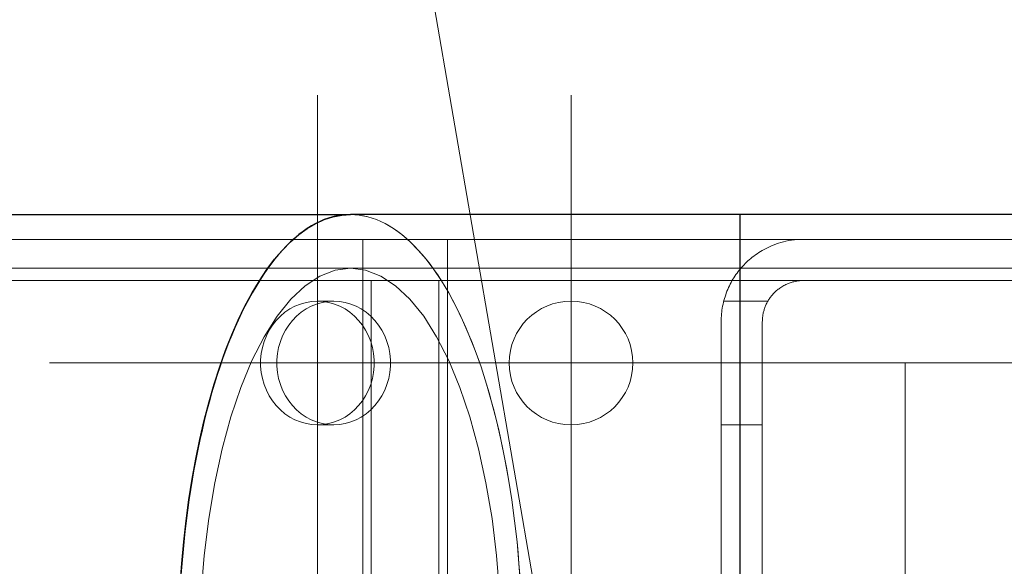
# Model space of a CAD drawing. Header units: millimetres. Extents: x -845 to -83, y 8759 to 9255.
# Tile 22 of 197: x -540.82 to -538.43, y 8815.23 to 8816.56. Entities that reach past the tile are written whole.
import ezdxf

# ---------------------------------------------------------------- set-up
doc = ezdxf.new("R2010")
doc.units = ezdxf.units.MM
doc.header["$LTSCALE"] = 10
doc.linetypes.add('HIDDEN', pattern=[0.375, 0.25, -0.125])
doc.linetypes.add('MITTE', pattern=[2, 1.25, -0.25, 0.25, -0.25])
for name, color, linetype, lineweight in [('PS_Hidden', 2, 'HIDDEN', 9), ('PS_Mid', 5, 'MITTE', 15), ('PS_Pos', 1, 'Continuous', 15), ('PS_Shape', 161, 'Continuous', 30), ('PS_SOLID', 7, 'Continuous', 30)]:
    doc.layers.add(name, color=color, linetype=linetype, lineweight=lineweight)

# ---------------------------------------------------------------- blocks, each defined once
blk = doc.blocks.new('*X313')
at = {"layer": 'PS_Hidden', "color": 2, "linetype": 'HIDDEN'}
for p, q in [((-539.9971, 8816.0825), (-540.0183, 8816.0838)), ((-540.0183, 8816.0838), (-540.0077, 8816.0835)), ((-540.0077, 8816.0835), (-539.9971, 8816.0825)), ((-539.976, 8816.0784), (-539.9971, 8816.0825)), ((-539.9971, 8816.0825), (-539.9866, 8816.0808)), ((-539.9866, 8816.0808), (-539.976, 8816.0784)), ((-539.955, 8816.0716), (-539.976, 8816.0784)), ((-539.976, 8816.0784), (-539.9655, 8816.0753)), ((-539.9655, 8816.0753), (-539.955, 8816.0716)), ((-539.9342, 8816.0621), (-539.955, 8816.0716)), ((-539.955, 8816.0716), (-539.9446, 8816.0672)), ((-539.9446, 8816.0672), (-539.9342, 8816.0621)), ((-539.9136, 8816.05), (-539.9342, 8816.0621)), ((-539.9342, 8816.0621), (-539.9239, 8816.0564)), ((-539.9239, 8816.0564), (-539.9136, 8816.05)), ((-539.8933, 8816.0352), (-539.9136, 8816.05)), ((-539.9136, 8816.05), (-539.9034, 8816.0429)), ((-539.9034, 8816.0429), (-539.8933, 8816.0352)), ((-539.8732, 8816.0178), (-539.8933, 8816.0352)), ((-539.8933, 8816.0352), (-539.8832, 8816.0268)), ((-548.7071, 8816.0238), (-539.9883, 8816.0238)), ((-539.9883, 8816.0238), (-539.9883, 8814.0238)), ((-538.9191, 8816.0238), (-539.9883, 8816.0238)), ((-539.9883, 8814.0238), (-539.9883, 8816.0238)), ((-539.8832, 8816.0268), (-539.8732, 8816.0178)), ((-539.8536, 8815.9979), (-539.8732, 8816.0178)), ((-539.8732, 8816.0178), (-539.8634, 8816.0082)), ((-539.8634, 8816.0082), (-539.8536, 8815.9979)), ((-539.7831, 8816.0238), (-539.7831, 8814.0238)), ((-539.7831, 8814.0238), (-539.7831, 8816.0238)), ((-539.0053, 8816.0042), (-539.0004, 8816.0065)), ((-539.0004, 8816.0065), (-538.9954, 8816.0086)), ((-538.9954, 8816.0086), (-538.9903, 8816.0107)), ((-538.9903, 8816.0107), (-538.9851, 8816.0126)), ((-538.9851, 8816.0126), (-538.9798, 8816.0144)), ((-538.9798, 8816.0144), (-538.9741, 8816.0161)), ((-538.9741, 8816.0161), (-538.9681, 8816.0177)), ((-538.9681, 8816.0177), (-538.9617, 8816.0192)), ((-538.9617, 8816.0192), (-538.955, 8816.0206)), ((-538.955, 8816.0206), (-538.9481, 8816.0217)), ((-538.9481, 8816.0217), (-538.9409, 8816.0226)), ((-538.9409, 8816.0226), (-538.9337, 8816.0233)), ((-538.9337, 8816.0233), (-538.9264, 8816.0237)), ((-538.9264, 8816.0237), (-538.9191, 8816.0238)), ((-538.9191, 8816.0238), (-538.3191, 8816.0238)), ((-539.8344, 8815.9755), (-539.8536, 8815.9979)), ((-539.8536, 8815.9979), (-539.8439, 8815.987)), ((-539.8439, 8815.987), (-539.8344, 8815.9755)), ((-539.0436, 8815.9802), (-539.0399, 8815.9831)), ((-539.0399, 8815.9831), (-539.036, 8815.986)), ((-539.036, 8815.986), (-539.032, 8815.9888)), ((-539.032, 8815.9888), (-539.0278, 8815.9916)), ((-539.0278, 8815.9916), (-539.0236, 8815.9943)), ((-539.0236, 8815.9943), (-539.0192, 8815.9969)), ((-539.0192, 8815.9969), (-539.0147, 8815.9994)), ((-539.0147, 8815.9994), (-539.01, 8816.0019)), ((-539.01, 8816.0019), (-539.0053, 8816.0042)), ((-539.8156, 8815.9506), (-539.8344, 8815.9755)), ((-539.8344, 8815.9755), (-539.8249, 8815.9634)), ((-539.8249, 8815.9634), (-539.8156, 8815.9506)), ((-539.0694, 8815.9557), (-539.0665, 8815.959)), ((-539.0665, 8815.959), (-539.0635, 8815.9621)), ((-539.0635, 8815.9621), (-539.0605, 8815.9652)), ((-539.0605, 8815.9652), (-539.0574, 8815.9683)), ((-539.0574, 8815.9683), (-539.0542, 8815.9713)), ((-539.0542, 8815.9713), (-539.0508, 8815.9743)), ((-539.0508, 8815.9743), (-539.0473, 8815.9773)), ((-539.0473, 8815.9773), (-539.0436, 8815.9802)), ((-639.7685, 8815.9538), (-540.0183, 8815.9538)), ((-540.092, 8815.9348), (-540.1279, 8815.9112)), ((-540.1279, 8815.9112), (-540.092, 8815.9348)), ((-540.0553, 8815.949), (-540.092, 8815.9348)), ((-540.092, 8815.9348), (-540.0553, 8815.949)), ((-540.0183, 8815.9538), (-540.0553, 8815.949)), ((-540.0553, 8815.949), (-540.0183, 8815.9538)), ((-539.9812, 8815.949), (-540.0183, 8815.9538)), ((-540.0183, 8815.9538), (-539.9812, 8815.949)), ((-539.0729, 8815.9538), (-540.0183, 8815.9538)), ((-539.9445, 8815.9348), (-539.9812, 8815.949)), ((-539.9812, 8815.949), (-539.9445, 8815.9348)), ((-539.9086, 8815.9112), (-539.9445, 8815.9348)), ((-539.9445, 8815.9348), (-539.9086, 8815.9112)), ((-539.7974, 8815.9234), (-539.8156, 8815.9506)), ((-539.8156, 8815.9506), (-539.8064, 8815.9373)), ((-539.8064, 8815.9373), (-539.7974, 8815.9234)), ((-539.088, 8815.9308), (-539.0856, 8815.9346)), ((-539.0856, 8815.9346), (-539.083, 8815.9383)), ((-539.083, 8815.9383), (-539.0804, 8815.9419)), ((-539.0804, 8815.9419), (-539.0777, 8815.9455)), ((-539.0777, 8815.9455), (-539.075, 8815.949)), ((-539.075, 8815.949), (-539.0722, 8815.9524)), ((-470.2431, 8815.9538), (-539.0729, 8815.9538)), ((-539.0722, 8815.9524), (-539.0694, 8815.9557)), ((-548.7071, 8815.9238), (-539.9678, 8815.9238)), ((-540.1279, 8815.9112), (-540.1627, 8815.8784)), ((-540.1627, 8815.8784), (-540.1279, 8815.9112)), ((-539.9678, 8815.9238), (-539.9678, 8814.1238)), ((-538.9191, 8815.9238), (-539.9678, 8815.9238)), ((-539.9678, 8814.1238), (-539.9678, 8815.9238)), ((-539.8738, 8815.8784), (-539.9086, 8815.9112)), ((-539.9086, 8815.9112), (-539.8738, 8815.8784)), ((-539.8036, 8814.1238), (-539.8036, 8815.9238)), ((-539.8036, 8815.9238), (-539.8036, 8814.1238)), ((-539.7797, 8815.8938), (-539.7974, 8815.9234)), ((-539.7974, 8815.9234), (-539.7885, 8815.9089)), ((-539.1011, 8815.9066), (-539.0991, 8815.9108)), ((-539.0991, 8815.9108), (-539.0971, 8815.9149)), ((-539.0971, 8815.9149), (-539.0949, 8815.919)), ((-539.0949, 8815.919), (-539.0927, 8815.923)), ((-539.0927, 8815.923), (-539.0904, 8815.9269)), ((-539.0904, 8815.9269), (-539.088, 8815.9308)), ((-538.967, 8815.9115), (-538.9694, 8815.9101)), ((-538.9645, 8815.9128), (-538.967, 8815.9115)), ((-538.962, 8815.9141), (-538.9645, 8815.9128)), ((-538.9594, 8815.9153), (-538.962, 8815.9141)), ((-538.9568, 8815.9164), (-538.9594, 8815.9153)), ((-538.9541, 8815.9175), (-538.9568, 8815.9164)), ((-538.9514, 8815.9184), (-538.9541, 8815.9175)), ((-538.9485, 8815.9194), (-538.9514, 8815.9184)), ((-538.9455, 8815.9203), (-538.9485, 8815.9194)), ((-538.9424, 8815.9211), (-538.9455, 8815.9203)), ((-538.9391, 8815.9218), (-538.9424, 8815.9211)), ((-538.9358, 8815.9224), (-538.9391, 8815.9218)), ((-538.9325, 8815.9229), (-538.9358, 8815.9224)), ((-538.9291, 8815.9233), (-538.9325, 8815.9229)), ((-538.9257, 8815.9236), (-538.9291, 8815.9233)), ((-538.9223, 8815.9238), (-538.9257, 8815.9236)), ((-538.9191, 8815.9238), (-538.9223, 8815.9238)), ((-538.3191, 8815.9238), (-538.9191, 8815.9238)), ((-539.7885, 8815.9089), (-539.7797, 8815.8938)), ((-539.7627, 8815.862), (-539.7797, 8815.8938)), ((-539.7797, 8815.8938), (-539.7711, 8815.8782)), ((-539.1095, 8815.8847), (-539.108, 8815.8892)), ((-539.108, 8815.8892), (-539.1065, 8815.8936)), ((-539.1065, 8815.8936), (-539.1048, 8815.898)), ((-539.1048, 8815.898), (-539.103, 8815.9023)), ((-539.103, 8815.9023), (-539.1011, 8815.9066)), ((-538.9959, 8815.8878), (-538.9974, 8815.886)), ((-538.9944, 8815.8895), (-538.9959, 8815.8878)), ((-538.9929, 8815.8912), (-538.9944, 8815.8895)), ((-538.9914, 8815.8929), (-538.9929, 8815.8912)), ((-538.9898, 8815.8945), (-538.9914, 8815.8929)), ((-538.9881, 8815.8961), (-538.9898, 8815.8945)), ((-538.9864, 8815.8977), (-538.9881, 8815.8961)), ((-538.9845, 8815.8994), (-538.9864, 8815.8977)), ((-538.9826, 8815.901), (-538.9845, 8815.8994)), ((-538.9806, 8815.9026), (-538.9826, 8815.901)), ((-538.9785, 8815.9041), (-538.9806, 8815.9026)), ((-538.9763, 8815.9057), (-538.9785, 8815.9041)), ((-538.9741, 8815.9072), (-538.9763, 8815.9057)), ((-538.9718, 8815.9087), (-538.9741, 8815.9072)), ((-538.9694, 8815.9101), (-538.9718, 8815.9087)), ((-540.1627, 8815.8784), (-540.1961, 8815.837)), ((-540.1961, 8815.837), (-540.1627, 8815.8784)), ((-540.1526, 8815.8617), (-540.1395, 8815.8669)), ((-540.1395, 8815.8669), (-540.1259, 8815.8707)), ((-540.1259, 8815.8707), (-540.1121, 8815.873)), ((-540.1001, 8815.8669), (-540.1132, 8815.8617)), ((-540.1121, 8815.873), (-540.0982, 8815.8738)), ((-540.0866, 8815.8707), (-540.1001, 8815.8669)), ((-540.0982, 8815.8738), (-540.0842, 8815.873)), ((-540.0588, 8815.8738), (-540.0982, 8815.8738)), ((-540.0727, 8815.873), (-540.0866, 8815.8707)), ((-540.0842, 8815.873), (-540.0704, 8815.8707)), ((-540.0588, 8815.8738), (-540.0727, 8815.873)), ((-540.0704, 8815.8707), (-540.0569, 8815.8669)), ((-540.0448, 8815.873), (-540.0588, 8815.8738)), ((-540.0569, 8815.8669), (-540.0438, 8815.8617)), ((-540.031, 8815.8707), (-540.0448, 8815.873)), ((-540.0175, 8815.8669), (-540.031, 8815.8707)), ((-540.0044, 8815.8617), (-540.0175, 8815.8669)), ((-539.8405, 8815.837), (-539.8738, 8815.8784)), ((-539.8738, 8815.8784), (-539.8405, 8815.837)), ((-539.7711, 8815.8782), (-539.7627, 8815.862)), ((-539.1154, 8815.8617), (-539.1144, 8815.8664)), ((-539.1144, 8815.8664), (-539.1134, 8815.871)), ((-539.1134, 8815.871), (-539.1122, 8815.8757)), ((-539.1127, 8815.8738), (-539.0057, 8815.8738)), ((-539.1122, 8815.8757), (-539.1109, 8815.8802)), ((-539.1109, 8815.8802), (-539.1095, 8815.8847)), ((-539.0112, 8815.8626), (-539.0121, 8815.8605)), ((-539.0103, 8815.8647), (-539.0112, 8815.8626)), ((-539.0094, 8815.8667), (-539.0103, 8815.8647)), ((-539.0084, 8815.8688), (-539.0094, 8815.8667)), ((-539.0073, 8815.8708), (-539.0084, 8815.8688)), ((-539.0062, 8815.8728), (-539.0073, 8815.8708)), ((-539.0051, 8815.8748), (-539.0062, 8815.8728)), ((-539.0039, 8815.8767), (-539.0051, 8815.8748)), ((-539.0027, 8815.8786), (-539.0039, 8815.8767)), ((-539.0014, 8815.8805), (-539.0027, 8815.8786)), ((-539.0001, 8815.8824), (-539.0014, 8815.8805)), ((-538.9987, 8815.8842), (-539.0001, 8815.8824)), ((-538.9974, 8815.886), (-538.9987, 8815.8842)), ((-540.188, 8815.8376), (-540.177, 8815.8469)), ((-540.177, 8815.8469), (-540.1651, 8815.855)), ((-540.1651, 8815.855), (-540.1526, 8815.8617)), ((-540.1376, 8815.8469), (-540.1486, 8815.8376)), ((-540.1257, 8815.855), (-540.1376, 8815.8469)), ((-540.1132, 8815.8617), (-540.1257, 8815.855)), ((-540.0438, 8815.8617), (-540.0313, 8815.855)), ((-540.0313, 8815.855), (-540.0194, 8815.8469)), ((-540.0194, 8815.8469), (-540.0084, 8815.8376)), ((-539.9919, 8815.855), (-540.0044, 8815.8617)), ((-539.98, 8815.8469), (-539.9919, 8815.855)), ((-539.969, 8815.8376), (-539.98, 8815.8469)), ((-539.7463, 8815.8281), (-539.7627, 8815.862)), ((-539.7627, 8815.862), (-539.7544, 8815.8453)), ((-539.7544, 8815.8453), (-539.7463, 8815.8281)), ((-539.1185, 8815.8381), (-539.1181, 8815.8429)), ((-539.1181, 8815.8429), (-539.1176, 8815.8476)), ((-539.1176, 8815.8476), (-539.117, 8815.8523)), ((-539.117, 8815.8523), (-539.1162, 8815.8571)), ((-539.1162, 8815.8571), (-539.1154, 8815.8617)), ((-539.0179, 8815.839), (-539.0182, 8815.8368)), ((-539.0175, 8815.8411), (-539.0179, 8815.839)), ((-539.0171, 8815.8433), (-539.0175, 8815.8411)), ((-539.0167, 8815.8455), (-539.0171, 8815.8433)), ((-539.0162, 8815.8477), (-539.0167, 8815.8455)), ((-539.0156, 8815.8498), (-539.0162, 8815.8477)), ((-539.015, 8815.852), (-539.0156, 8815.8498)), ((-539.0143, 8815.8542), (-539.015, 8815.852)), ((-539.0136, 8815.8563), (-539.0143, 8815.8542)), ((-539.0129, 8815.8584), (-539.0136, 8815.8563)), ((-539.0121, 8815.8605), (-539.0129, 8815.8584)), ((-540.1961, 8815.837), (-540.2275, 8815.7871)), ((-540.2275, 8815.7871), (-540.1961, 8815.837)), ((-540.2152, 8815.8032), (-540.2072, 8815.8156)), ((-540.2072, 8815.8156), (-540.1981, 8815.8272)), ((-540.1981, 8815.8272), (-540.188, 8815.8376)), ((-540.1678, 8815.8156), (-540.1758, 8815.8032)), ((-540.1587, 8815.8272), (-540.1678, 8815.8156)), ((-540.1486, 8815.8376), (-540.1587, 8815.8272)), ((-540.0084, 8815.8376), (-539.9983, 8815.8272)), ((-539.9983, 8815.8272), (-539.9892, 8815.8156)), ((-539.9892, 8815.8156), (-539.9812, 8815.8032)), ((-539.9589, 8815.8272), (-539.969, 8815.8376)), ((-539.9498, 8815.8156), (-539.9589, 8815.8272)), ((-539.9418, 8815.8032), (-539.9498, 8815.8156)), ((-539.809, 8815.7871), (-539.8405, 8815.837)), ((-539.8405, 8815.837), (-539.809, 8815.7871)), ((-539.7306, 8815.7921), (-539.7463, 8815.8281)), ((-539.7463, 8815.8281), (-539.7383, 8815.8103)), ((-539.1191, 8815.8238), (-539.119, 8815.8286)), ((-539.1191, 8814.2238), (-539.1191, 8815.8238)), ((-539.119, 8815.8286), (-539.1188, 8815.8333)), ((-539.1188, 8815.8333), (-539.1185, 8815.8381)), ((-539.019, 8815.826), (-539.0191, 8815.8238)), ((-539.0191, 8815.8238), (-539.0191, 8815.8238)), ((-539.0191, 8815.8238), (-539.0191, 8814.2238)), ((-539.0188, 8815.8303), (-539.019, 8815.8281)), ((-539.019, 8815.8281), (-539.019, 8815.826)), ((-539.0187, 8815.8324), (-539.0188, 8815.8303)), ((-539.0185, 8815.8346), (-539.0187, 8815.8324)), ((-539.0182, 8815.8368), (-539.0185, 8815.8346)), ((-540.222, 8815.7899), (-540.2152, 8815.8032)), ((-540.1758, 8815.8032), (-540.1826, 8815.7899)), ((-539.9812, 8815.8032), (-539.9744, 8815.7899)), ((-539.935, 8815.7899), (-539.9418, 8815.8032)), ((-539.7383, 8815.8103), (-539.7306, 8815.7921)), ((-539.7156, 8815.7541), (-539.7306, 8815.7921)), ((-539.7306, 8815.7921), (-539.723, 8815.7733)), ((-540.2275, 8815.7871), (-540.2569, 8815.7295)), ((-540.2569, 8815.7295), (-540.2275, 8815.7871)), ((-540.2317, 8815.7614), (-540.2275, 8815.7759)), ((-540.2275, 8815.7759), (-540.222, 8815.7899)), ((-540.1881, 8815.7759), (-540.1923, 8815.7614)), ((-540.1826, 8815.7899), (-540.1881, 8815.7759)), ((-539.9744, 8815.7899), (-539.9689, 8815.7759)), ((-539.9689, 8815.7759), (-539.9647, 8815.7614)), ((-539.9295, 8815.7759), (-539.935, 8815.7899)), ((-539.9253, 8815.7614), (-539.9295, 8815.7759)), ((-539.7796, 8815.7295), (-539.809, 8815.7871)), ((-539.809, 8815.7871), (-539.7796, 8815.7295)), ((-539.723, 8815.7733), (-539.7156, 8815.7541)), ((-540.2359, 8815.7314), (-540.2345, 8815.7465)), ((-540.2345, 8815.7465), (-540.2317, 8815.7614)), ((-540.1951, 8815.7465), (-540.1965, 8815.7314)), ((-540.1923, 8815.7614), (-540.1951, 8815.7465)), ((-539.9647, 8815.7614), (-539.9619, 8815.7465)), ((-539.9619, 8815.7465), (-539.9605, 8815.7314)), ((-539.9225, 8815.7465), (-539.9253, 8815.7614)), ((-539.9211, 8815.7314), (-539.9225, 8815.7465)), ((-539.7014, 8815.7143), (-539.7156, 8815.7541)), ((-539.7156, 8815.7541), (-539.7084, 8815.7344)), ((-540.2569, 8815.7295), (-540.2838, 8815.6646)), ((-540.2838, 8815.6646), (-540.2569, 8815.7295)), ((-540.2359, 8815.7162), (-540.2359, 8815.7314)), ((-540.1965, 8815.7314), (-540.1965, 8815.7162)), ((-539.9605, 8815.7314), (-539.9605, 8815.7162)), ((-539.9211, 8815.7162), (-539.9211, 8815.7314)), ((-539.7527, 8815.6646), (-539.7796, 8815.7295)), ((-539.7796, 8815.7295), (-539.7527, 8815.6646)), ((-539.7084, 8815.7344), (-539.7014, 8815.7143)), ((-540.2345, 8815.7011), (-540.2359, 8815.7162)), ((-540.2317, 8815.6862), (-540.2345, 8815.7011)), ((-540.1965, 8815.7162), (-540.1951, 8815.7011)), ((-540.1951, 8815.7011), (-540.1923, 8815.6862)), ((-539.9619, 8815.7011), (-539.9647, 8815.6862)), ((-539.9605, 8815.7162), (-539.9619, 8815.7011)), ((-539.9253, 8815.6862), (-539.9225, 8815.7011)), ((-539.9225, 8815.7011), (-539.9211, 8815.7162)), ((-539.6881, 8815.6726), (-539.7014, 8815.7143)), ((-539.7014, 8815.7143), (-539.6947, 8815.6937)), ((-540.2275, 8815.6717), (-540.2317, 8815.6862)), ((-540.222, 8815.6578), (-540.2275, 8815.6717)), ((-540.1923, 8815.6862), (-540.1881, 8815.6717)), ((-540.1881, 8815.6717), (-540.1826, 8815.6578)), ((-539.9689, 8815.6717), (-539.9744, 8815.6578)), ((-539.9647, 8815.6862), (-539.9689, 8815.6717)), ((-539.935, 8815.6578), (-539.9295, 8815.6717)), ((-539.9295, 8815.6717), (-539.9253, 8815.6862)), ((-539.6947, 8815.6937), (-539.6881, 8815.6726)), ((-539.6756, 8815.6294), (-539.6881, 8815.6726)), ((-539.6881, 8815.6726), (-539.6817, 8815.6512)), ((-540.2838, 8815.6646), (-540.308, 8815.5931)), ((-540.308, 8815.5931), (-540.2838, 8815.6646)), ((-540.2152, 8815.6445), (-540.222, 8815.6578)), ((-540.1826, 8815.6578), (-540.1758, 8815.6445)), ((-539.9744, 8815.6578), (-539.9812, 8815.6445)), ((-539.9418, 8815.6445), (-539.935, 8815.6578)), ((-539.7286, 8815.5931), (-539.7527, 8815.6646)), ((-539.7527, 8815.6646), (-539.7286, 8815.5931)), ((-539.6817, 8815.6512), (-539.6756, 8815.6294)), ((-540.2072, 8815.632), (-540.2152, 8815.6445)), ((-540.1981, 8815.6205), (-540.2072, 8815.632)), ((-540.1758, 8815.6445), (-540.1678, 8815.632)), ((-540.1678, 8815.632), (-540.1587, 8815.6205)), ((-539.9892, 8815.632), (-539.9983, 8815.6205)), ((-539.9812, 8815.6445), (-539.9892, 8815.632)), ((-539.9589, 8815.6205), (-539.9498, 8815.632)), ((-539.9498, 8815.632), (-539.9418, 8815.6445)), ((-539.6639, 8815.5845), (-539.6756, 8815.6294)), ((-539.6756, 8815.6294), (-539.6696, 8815.6071)), ((-540.188, 8815.61), (-540.1981, 8815.6205)), ((-540.177, 8815.6007), (-540.188, 8815.61)), ((-540.1651, 8815.5927), (-540.177, 8815.6007)), ((-540.1587, 8815.6205), (-540.1486, 8815.61)), ((-540.1486, 8815.61), (-540.1376, 8815.6007)), ((-540.1376, 8815.6007), (-540.1257, 8815.5927)), ((-540.0194, 8815.6007), (-540.0313, 8815.5927)), ((-540.0084, 8815.61), (-540.0194, 8815.6007)), ((-539.9983, 8815.6205), (-540.0084, 8815.61)), ((-539.9919, 8815.5927), (-539.98, 8815.6007)), ((-539.98, 8815.6007), (-539.969, 8815.61)), ((-539.969, 8815.61), (-539.9589, 8815.6205)), ((-539.6696, 8815.6071), (-539.6639, 8815.5845)), ((-540.308, 8815.5931), (-540.3292, 8815.5157)), ((-540.3292, 8815.5157), (-540.308, 8815.5931)), ((-540.1526, 8815.586), (-540.1651, 8815.5927)), ((-540.1395, 8815.5807), (-540.1526, 8815.586)), ((-540.1259, 8815.5769), (-540.1395, 8815.5807)), ((-540.1121, 8815.5746), (-540.1259, 8815.5769)), ((-540.1257, 8815.5927), (-540.1132, 8815.586)), ((-540.1132, 8815.586), (-540.1001, 8815.5807)), ((-540.1001, 8815.5807), (-540.0866, 8815.5769)), ((-540.0866, 8815.5769), (-540.0727, 8815.5746)), ((-540.0704, 8815.5769), (-540.0842, 8815.5746)), ((-540.0569, 8815.5807), (-540.0704, 8815.5769)), ((-540.0438, 8815.586), (-540.0569, 8815.5807)), ((-540.0448, 8815.5746), (-540.031, 8815.5769)), ((-540.0313, 8815.5927), (-540.0438, 8815.586)), ((-540.031, 8815.5769), (-540.0175, 8815.5807)), ((-540.0175, 8815.5807), (-540.0044, 8815.586)), ((-540.0044, 8815.586), (-539.9919, 8815.5927)), ((-539.7074, 8815.5157), (-539.7286, 8815.5931)), ((-539.7286, 8815.5931), (-539.7074, 8815.5157)), ((-539.6532, 8815.5382), (-539.6639, 8815.5845)), ((-539.6639, 8815.5845), (-539.6584, 8815.5615)), ((-540.0982, 8815.5738), (-540.1121, 8815.5746)), ((-540.0842, 8815.5746), (-540.0982, 8815.5738)), ((-540.0588, 8815.5738), (-540.0982, 8815.5738)), ((-540.0727, 8815.5746), (-540.0588, 8815.5738)), ((-540.0588, 8815.5738), (-540.0448, 8815.5746)), ((-539.6584, 8815.5615), (-539.6532, 8815.5382)), ((-539.1191, 8815.5738), (-539.0191, 8815.5738)), ((-539.6434, 8815.4906), (-539.6532, 8815.5382)), ((-539.6532, 8815.5382), (-539.6482, 8815.5146)), ((-540.3292, 8815.5157), (-540.3472, 8815.4334)), ((-540.3472, 8815.4334), (-540.3292, 8815.5157)), ((-539.6894, 8815.4334), (-539.7074, 8815.5157)), ((-539.7074, 8815.5157), (-539.6894, 8815.4334)), ((-539.6482, 8815.5146), (-539.6434, 8815.4906)), ((-539.6346, 8815.4418), (-539.6434, 8815.4906)), ((-539.6434, 8815.4906), (-539.6388, 8815.4664)), ((-539.6388, 8815.4664), (-539.6346, 8815.4418)), ((-540.3472, 8815.4334), (-540.3618, 8815.3468)), ((-540.3618, 8815.3468), (-540.3472, 8815.4334)), ((-539.6747, 8815.3468), (-539.6894, 8815.4334)), ((-539.6894, 8815.4334), (-539.6747, 8815.3468)), ((-539.6267, 8815.392), (-539.6346, 8815.4418)), ((-539.6346, 8815.4418), (-539.6305, 8815.417)), ((-539.6305, 8815.417), (-539.6267, 8815.392)), ((-539.6199, 8815.3411), (-539.6267, 8815.392)), ((-539.6267, 8815.392), (-539.6232, 8815.3667)), ((-539.6232, 8815.3667), (-539.6199, 8815.3411)), ((-540.3618, 8815.3468), (-540.3729, 8815.2569)), ((-540.3729, 8815.2569), (-540.3618, 8815.3468)), ((-539.6636, 8815.2569), (-539.6747, 8815.3468)), ((-539.6747, 8815.3468), (-539.6636, 8815.2569)), ((-539.614, 8815.2895), (-539.6199, 8815.3411)), ((-539.6199, 8815.3411), (-539.6168, 8815.3154)), ((-539.6168, 8815.3154), (-539.614, 8815.2895)), ((-539.6093, 8815.2372), (-539.614, 8815.2895)), ((-539.614, 8815.2895), (-539.6115, 8815.2634)), ((-540.3729, 8815.2569), (-540.3804, 8815.1646)), ((-540.3804, 8815.1646), (-540.3729, 8815.2569)), ((-539.6561, 8815.1646), (-539.6636, 8815.2569)), ((-539.6636, 8815.2569), (-539.6561, 8815.1646)), ((-539.6115, 8815.2634), (-539.6093, 8815.2372)), ((-539.6055, 8815.1843), (-539.6093, 8815.2372)), ((-539.6093, 8815.2372), (-539.6073, 8815.2108))]:
    blk.add_line(p, q, dxfattribs=at)
at = {"layer": 'PS_Hidden', "color": 2, "extrusion": (0, 0, -1)}
blk.add_circle((539.4831, 8815.7238), 0.15, dxfattribs=at)
at = {"layer": 'PS_Mid', "color": 5, "linetype": 'MITTE'}
for p, q in [((-540.0982, 8816.3738), (-540.0982, 8815.0738)), ((-539.4831, 8816.3738), (-539.4831, 8815.0738)), ((-539.4482, 8815.7238), (-540.7482, 8815.7238)), ((-538.8331, 8815.7238), (-540.1331, 8815.7238)), ((-538.5191, 8815.7238), (-539.6191, 8815.7238)), ((-538.5191, 8815.7238), (-539.6191, 8815.7238)), ((-537.6191, 8815.7238), (-538.7191, 8815.7238)), ((-537.6191, 8815.7238), (-538.7191, 8815.7238)), ((-538.6729, 8815.7238), (-538.6729, 8814.3238))]:
    blk.add_line(p, q, dxfattribs=at)
at = {"layer": 'PS_SOLID', "color": 7, "linetype": 'Continuous'}
for p, q in [((-639.7685, 8816.0838), (-540.0183, 8816.0838)), ((-540.0815, 8816.0716), (-540.0605, 8816.0784)), ((-540.0605, 8816.0784), (-540.071, 8816.0753)), ((-540.0605, 8816.0784), (-540.0394, 8816.0825)), ((-540.05, 8816.0808), (-540.0605, 8816.0784)), ((-540.0394, 8816.0825), (-540.05, 8816.0808)), ((-540.0394, 8816.0825), (-540.0183, 8816.0838)), ((-540.0288, 8816.0835), (-540.0394, 8816.0825)), ((-540.0183, 8816.0838), (-540.0288, 8816.0835)), ((-540.0183, 8816.0838), (-540.0183, 8816.0838)), ((-539.0729, 8816.0838), (-540.0183, 8816.0838)), ((-539.0729, 8813.9638), (-539.0729, 8816.0838)), ((-539.0729, 8813.9638), (-539.0729, 8816.0838)), ((-470.2431, 8816.0838), (-539.0729, 8816.0838)), ((-540.1229, 8816.05), (-540.1023, 8816.0621)), ((-540.1127, 8816.0564), (-540.1229, 8816.05)), ((-540.1023, 8816.0621), (-540.1127, 8816.0564)), ((-540.1023, 8816.0621), (-540.0815, 8816.0716)), ((-540.0919, 8816.0672), (-540.1023, 8816.0621)), ((-540.0815, 8816.0716), (-540.0919, 8816.0672)), ((-540.071, 8816.0753), (-540.0815, 8816.0716)), ((-540.1633, 8816.0178), (-540.1433, 8816.0352)), ((-540.1433, 8816.0352), (-540.1533, 8816.0268)), ((-540.1433, 8816.0352), (-540.1229, 8816.05)), ((-540.1331, 8816.0429), (-540.1433, 8816.0352)), ((-540.1229, 8816.05), (-540.1331, 8816.0429)), ((-540.1829, 8815.9979), (-540.1633, 8816.0178)), ((-540.1732, 8816.0082), (-540.1829, 8815.9979)), ((-540.1633, 8816.0178), (-540.1732, 8816.0082)), ((-540.1533, 8816.0268), (-540.1633, 8816.0178)), ((-540.2022, 8815.9755), (-540.1829, 8815.9979)), ((-540.1926, 8815.987), (-540.2022, 8815.9755)), ((-540.1829, 8815.9979), (-540.1926, 8815.987)), ((-540.2209, 8815.9506), (-540.2022, 8815.9755)), ((-540.2116, 8815.9634), (-540.2209, 8815.9506)), ((-540.2022, 8815.9755), (-540.2116, 8815.9634)), ((-540.2391, 8815.9234), (-540.2209, 8815.9506)), ((-540.2301, 8815.9373), (-540.2391, 8815.9234)), ((-540.2209, 8815.9506), (-540.2301, 8815.9373)), ((-540.2568, 8815.8938), (-540.2391, 8815.9234)), ((-540.2391, 8815.9234), (-540.248, 8815.9089)), ((-540.2739, 8815.862), (-540.2568, 8815.8938)), ((-540.2568, 8815.8938), (-540.2654, 8815.8782)), ((-540.248, 8815.9089), (-540.2568, 8815.8938)), ((-540.2654, 8815.8782), (-540.2739, 8815.862)), ((-540.2903, 8815.8281), (-540.2739, 8815.862)), ((-540.2821, 8815.8453), (-540.2903, 8815.8281)), ((-540.2739, 8815.862), (-540.2821, 8815.8453)), ((-540.3059, 8815.7921), (-540.2903, 8815.8281)), ((-540.2903, 8815.8281), (-540.2982, 8815.8103)), ((-540.3209, 8815.7541), (-540.3059, 8815.7921)), ((-540.3059, 8815.7921), (-540.3135, 8815.7733)), ((-540.2982, 8815.8103), (-540.3059, 8815.7921)), ((-540.3135, 8815.7733), (-540.3209, 8815.7541)), ((-540.3351, 8815.7143), (-540.3209, 8815.7541)), ((-540.3209, 8815.7541), (-540.3281, 8815.7344)), ((-540.3281, 8815.7344), (-540.3351, 8815.7143)), ((-540.3485, 8815.6726), (-540.3351, 8815.7143)), ((-540.3351, 8815.7143), (-540.3419, 8815.6937)), ((-540.361, 8815.6294), (-540.3485, 8815.6726)), ((-540.3485, 8815.6726), (-540.3548, 8815.6512)), ((-540.3419, 8815.6937), (-540.3485, 8815.6726)), ((-540.3548, 8815.6512), (-540.361, 8815.6294)), ((-540.3726, 8815.5845), (-540.361, 8815.6294)), ((-540.361, 8815.6294), (-540.3669, 8815.6071)), ((-540.3669, 8815.6071), (-540.3726, 8815.5845)), ((-540.3834, 8815.5382), (-540.3726, 8815.5845)), ((-540.3726, 8815.5845), (-540.3781, 8815.5615)), ((-540.3781, 8815.5615), (-540.3834, 8815.5382)), ((-540.3932, 8815.4906), (-540.3834, 8815.5382)), ((-540.3834, 8815.5382), (-540.3884, 8815.5146)), ((-540.3884, 8815.5146), (-540.3932, 8815.4906)), ((-540.402, 8815.4418), (-540.3932, 8815.4906)), ((-540.3932, 8815.4906), (-540.3977, 8815.4664)), ((-540.3977, 8815.4664), (-540.402, 8815.4418)), ((-540.4098, 8815.392), (-540.402, 8815.4418)), ((-540.402, 8815.4418), (-540.406, 8815.417)), ((-540.406, 8815.417), (-540.4098, 8815.392)), ((-540.4167, 8815.3411), (-540.4098, 8815.392)), ((-540.4098, 8815.392), (-540.4134, 8815.3667)), ((-540.4134, 8815.3667), (-540.4167, 8815.3411)), ((-540.4225, 8815.2895), (-540.4167, 8815.3411)), ((-540.4167, 8815.3411), (-540.4197, 8815.3154)), ((-540.4197, 8815.3154), (-540.4225, 8815.2895)), ((-540.4273, 8815.2372), (-540.4225, 8815.2895)), ((-540.4225, 8815.2895), (-540.425, 8815.2634)), ((-540.425, 8815.2634), (-540.4273, 8815.2372)), ((-540.431, 8815.1843), (-540.4273, 8815.2372)), ((-540.4273, 8815.2372), (-540.4293, 8815.2108))]:
    blk.add_line(p, q, dxfattribs=at)
blk = doc.blocks.new('*X341')
at = {"color": 1}
blk.add_line((-539.5456, 8815.0238), (-540.5063, 8820.6148), dxfattribs=at)

msp = doc.modelspace()

# ---------------------------------------------------------------- block references
at = {"layer": 'PS_Pos'}
msp.add_blockref('*X341', (0, 0), dxfattribs=at)
at = {"layer": 'PS_Shape', "color": 31}
msp.add_blockref('*X313', (0, 0), dxfattribs=at)

doc.saveas('drawing.dxf')
